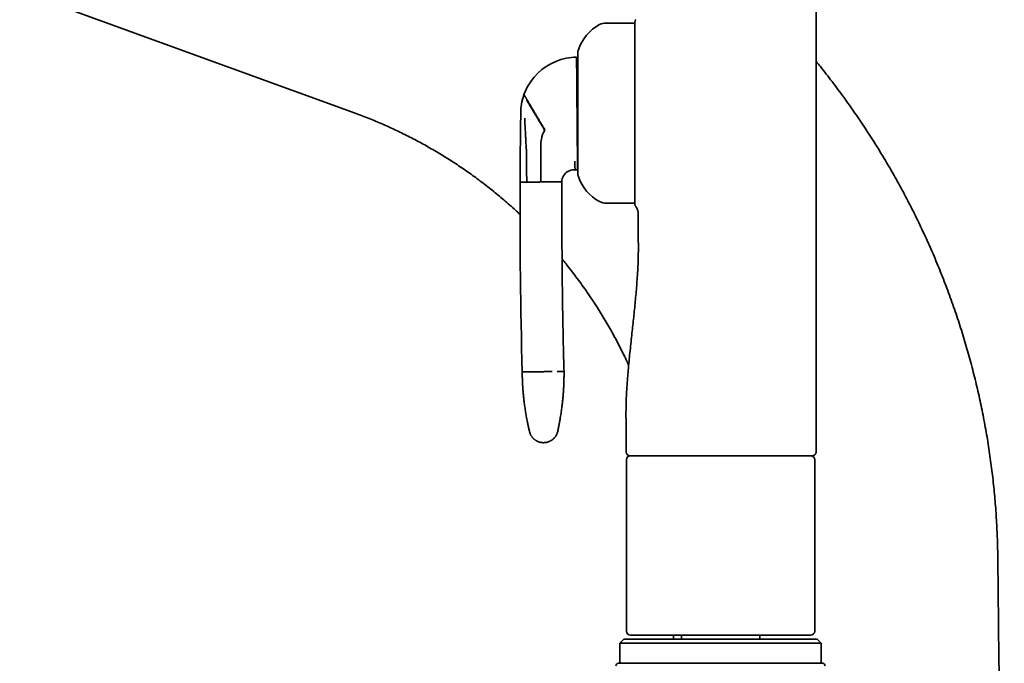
# Model space of a CAD drawing. Header units: millimetres. Extents: x 8 to 756, y 12 to 1057.
# Tile 16 of 28: x 63 to 185, y 849 to 929. Entities that reach past the tile are written whole.
import ezdxf

# ---------------------------------------------------------------- set-up
doc = ezdxf.new("R2010")
doc.units = ezdxf.units.MM

msp = doc.modelspace()

# ---------------------------------------------------------------- linework, layer by layer
at = {"color": 7, "linetype": 'Continuous', "lineweight": 35}
for p, q in [((161.9, 1021.78), (161.9, 902.38)), ((62.91, 932.15), (104.6, 916.97)), ((139.08, 928.18), (135.78, 928.18)), ((127.67, 911.4), (127.66, 912.9)), ((127.67, 911.15), (127.67, 911.4)), ((127.67, 911.15), (127.69, 908.42)), ((131.93, 909.93), (131.78, 909.93)), ((132.24, 909.93), (131.93, 909.93)), ((125.09, 908.39), (125.95, 908.4)), ((129.44, 908.43), (130.29, 908.44)), ((135.78, 905.78), (139.08, 905.78)), ((139.78, 904.49), (139.78, 902.38)), ((134.34, 893.36), (134.45, 893.18)), ((137.93, 887.06), (138.03, 886.84)), ((138.28, 877.38), (138.28, 874.88)), ((161.9, 877.38), (161.9, 874.88)), ((138.31, 873.88), (138.31, 852.58)), ((161.43, 874.38), (161.4, 874.38)), ((161.71, 852.58), (161.71, 873.88)), ((161.2, 852.08), (138.81, 852.08)), ((144.16, 851.58), (144.16, 852.08)), ((145.14, 852.08), (145.14, 851.58)), ((154.88, 851.58), (154.88, 852.08)), ((161.21, 852.08), (161.2, 852.08)), ((138.01, 851.58), (137.51, 851.08)), ((137.51, 851.08), (137.51, 848.58)), ((162.51, 851.08), (137.51, 851.08)), ((138.01, 851.58), (162.01, 851.58)), ((162.51, 851.08), (162.01, 851.58)), ((162.51, 848.58), (162.51, 851.08)), ((137.31, 848.58), (138.28, 848.58)), ((138.28, 848.58), (162.71, 848.58))]:
    msp.add_line(p, q, dxfattribs=at)
at = {"color": 7, "linetype": 'Continuous', "lineweight": 35, "flags": 128}
msp.add_lwpolyline([(161.9, 877.38), (161.9, 885.88), (161.9, 891.38), (161.9, 896.88), (161.9, 902.38)], dxfattribs=at)
at = {"color": 7, "linetype": 'Continuous', "lineweight": 35}
for centre, radius, start, end in [((137.56, 923.12), 5.5, 117.9351, 161.601), ((135.78, 926.48), 1.7, 90, 117.9351), ((139.08, 927.88), 0.3, 0, 90), ((132.18, 916.93), 7, 90.4713, 101.1463), ((133.48, 924.48), 1.2, 161.601, 180), ((132.18, 916.93), 7, 101.1463, 145.3668), ((133.13, 922.94), 1, 180.4713, 211.481), ((132.18, 916.93), 7, 145.3668, 160.4312), ((132.18, 916.93), 7, 161.0747, 179.489), ((132.18, 916.93), 7, 160.4312, 161.0747), ((854.21, 905.28), 729.12, 179.07952, 179.18889), ((854.21, 905.28), 729.12, 179.18889, 179.39181), ((131.66, 912.93), 4, 151.1937, 168.4594), ((854.21, 905.28), 729.12, 179.39181, 179.42566), ((131.66, 912.93), 4, 168.4594, 180.4713), ((854.21, 905.28), 729.12, 179.42566, 179.75553), ((133.23, 910.94), 1, 162.059, 180.4713), ((131.79, 908.43), 1.5, 119.5264, 179.7504), ((131.79, 908.43), 1.5, 90.4713, 119.5265), ((133.48, 909.48), 1.2, 180, 198.399), ((910.67, 905.56), 785.58, 179.79334, 181.51342), ((137.56, 910.84), 5.5, 198.399, 242.0649), ((135.78, 907.48), 1.7, 242.0649, 270), ((139.08, 906.08), 0.3, 270, 0), ((138.78, 874.88), 0.5, 180, 270), ((138.81, 873.88), 0.5, 90, 180), ((161.21, 873.88), 0.5, 0, 90), ((138.81, 852.58), 0.5, 180, 270), ((161.21, 852.58), 0.5, 270, 0), ((137.31, 848.28), 0.3, 90, 180), ((162.71, 848.28), 0.3, 0, 90)]:
    msp.add_arc(centre, radius, start, end, dxfattribs=at)
for points, knots in [([(139.48, 928.6), (139.47, 928.57), (139.44, 928.53), (139.4, 928.45), (139.38, 928.38), (139.38, 928.32), (139.38, 928.29)], [0, 0, 0, 0, 0.248339, 0.499998, 0.751658, 1, 1, 1, 1]), ([(139.38, 928.29), (139.38, 928.29), (139.38, 928.29), (139.38, 928.27), (139.38, 928.24), (139.38, 928.2), (139.38, 928.16), (139.38, 928.12), (139.38, 928.08), (139.38, 928.04), (139.38, 928), (139.38, 927.95), (139.38, 927.9), (139.38, 927.85), (139.38, 927.79), (139.38, 927.75), (139.38, 927.72), (139.38, 927.7), (139.38, 927.69), (139.38, 927.68), (139.38, 927.66), (139.38, 927.65), (139.38, 927.64), (139.38, 927.63), (139.38, 927.62), (139.38, 927.6), (139.38, 927.58), (139.38, 927.56), (139.38, 927.54), (139.38, 927.51), (139.38, 927.48), (139.38, 927.46), (139.38, 927.44), (139.38, 927.41), (139.38, 927.38), (139.38, 927.34), (139.38, 927.32), (139.38, 927.31)], [0, 0, 0, 0, 0.06134, 0.123894, 0.187796, 0.253045, 0.311431, 0.351101, 0.391933, 0.433942, 0.477143, 0.516459, 0.552029, 0.594929, 0.641068, 0.69045, 0.700126, 0.709918, 0.719825, 0.729847, 0.739985, 0.750218, 0.7534, 0.761358, 0.772067, 0.785527, 0.79917, 0.814811, 0.832451, 0.852088, 0.873724, 0.890361, 0.905965, 0.920919, 0.950138, 0.976499, 1, 1, 1, 1]), ([(139.38, 927.31), (139.38, 927.26), (139.38, 927.16), (139.38, 927), (139.38, 926.81), (139.38, 926.62), (139.38, 926.41), (139.38, 926.18), (139.38, 925.95), (139.38, 925.7), (139.38, 925.44), (139.38, 925.16), (139.38, 924.88), (139.38, 924.58), (139.38, 924.27), (139.38, 923.95), (139.38, 923.62), (139.38, 923.28), (139.38, 922.94), (139.38, 922.58), (139.38, 922.22), (139.38, 921.85), (139.38, 921.47), (139.38, 921.08), (139.38, 920.68), (139.38, 920.3), (139.38, 919.92), (139.38, 919.56), (139.38, 919.19), (139.38, 918.83), (139.38, 918.46), (139.38, 918.09), (139.38, 917.72), (139.38, 917.35), (139.38, 917.11), (139.38, 916.98)], [0, 0, 0, 0, 0.031375, 0.062714, 0.094064, 0.125474, 0.156664, 0.187806, 0.218946, 0.250132, 0.281291, 0.312387, 0.343464, 0.374572, 0.405838, 0.437026, 0.468183, 0.499357, 0.530262, 0.56116, 0.592097, 0.623122, 0.654282, 0.685625, 0.717197, 0.749042, 0.777028, 0.804977, 0.832919, 0.860883, 0.888898, 0.91649, 0.944187, 0.972015, 1, 1, 1, 1]), ([(139.38, 911.71), (139.38, 911.8), (139.38, 911.99), (139.38, 912.27), (139.38, 912.56), (139.38, 912.86), (139.38, 913.15), (139.38, 913.46), (139.38, 913.75), (139.38, 914.03), (139.38, 914.28), (139.38, 914.54), (139.38, 914.8), (139.38, 915.06), (139.38, 915.32), (139.38, 915.62), (139.38, 915.95), (139.38, 916.32), (139.38, 916.68), (139.38, 917.05), (139.38, 917.42), (139.38, 917.81), (139.38, 918.23), (139.38, 918.68), (139.38, 919.12), (139.38, 919.56), (139.38, 919.97), (139.38, 920.35), (139.38, 920.71), (139.38, 921.06), (139.38, 921.4), (139.38, 921.74), (139.38, 922.06), (139.38, 922.35), (139.38, 922.63), (139.38, 922.89), (139.38, 923.15), (139.38, 923.41), (139.38, 923.66), (139.38, 923.91), (139.38, 924.17), (139.38, 924.42), (139.38, 924.66), (139.38, 924.9), (139.38, 925.13), (139.38, 925.34), (139.38, 925.58), (139.38, 925.82), (139.38, 926.07), (139.38, 926.3), (139.38, 926.5), (139.38, 926.67), (139.38, 926.81), (139.38, 926.95), (139.38, 927.07), (139.38, 927.19), (139.38, 927.27), (139.38, 927.3), (139.38, 927.31)], [0, 0, 0, 0, 0.016754, 0.03348, 0.05019, 0.066901, 0.083625, 0.100377, 0.117896, 0.131833, 0.145754, 0.159669, 0.173586, 0.187512, 0.201456, 0.215427, 0.234702, 0.253937, 0.273152, 0.292371, 0.311614, 0.330905, 0.354523, 0.378085, 0.401632, 0.425203, 0.448839, 0.468526, 0.48817, 0.507793, 0.52742, 0.547073, 0.566776, 0.5833, 0.599793, 0.616267, 0.632736, 0.649215, 0.665716, 0.682255, 0.700016, 0.717743, 0.735454, 0.753166, 0.770896, 0.78866, 0.805675, 0.828671, 0.851645, 0.874635, 0.897677, 0.914428, 0.931151, 0.947861, 0.964572, 0.981298, 0.998054, 1, 1, 1, 1]), ([(132.12, 923.93), (132.12, 923.93), (132.12, 923.93), (132.12, 923.92), (132.12, 923.89), (132.12, 923.86), (132.12, 923.82), (132.12, 923.77), (132.13, 923.7), (132.13, 923.63), (132.13, 923.56), (132.13, 923.47), (132.13, 923.38), (132.13, 923.27), (132.13, 923.16), (132.13, 923.08), (132.13, 923.04)], [0, 0, 0, 0, 0.073002, 0.146004, 0.219247, 0.29249, 0.365493, 0.438497, 0.511753, 0.585009, 0.653897, 0.7228, 0.791687, 0.86112, 0.930569, 1, 1, 1, 1]), ([(132.28, 924.48), (132.28, 924.48), (132.28, 924.48), (132.28, 924.47), (132.28, 924.45), (132.28, 924.42), (132.28, 924.38), (132.28, 924.33), (132.28, 924.27), (132.28, 924.21), (132.28, 924.13), (132.28, 924.04), (132.28, 923.94), (132.28, 923.82), (132.28, 923.69), (132.28, 923.55), (132.28, 923.42), (132.28, 923.28), (132.28, 923.14), (132.28, 922.99), (132.28, 922.83), (132.28, 922.67), (132.28, 922.52), (132.28, 922.37), (132.28, 922.22), (132.28, 922.07), (132.28, 921.91), (132.28, 921.73), (132.28, 921.51), (132.28, 921.27), (132.28, 921.01), (132.28, 920.75), (132.28, 920.49), (132.28, 920.21), (132.28, 919.93), (132.28, 919.64), (132.28, 919.35), (132.28, 919.06), (132.28, 918.76), (132.28, 918.45), (132.28, 918.15), (132.28, 917.84), (132.28, 917.55), (132.28, 917.28), (132.28, 917.03), (132.28, 916.78), (132.28, 916.53), (132.28, 916.27), (132.28, 916.02), (132.28, 915.75), (132.28, 915.49), (132.28, 915.22), (132.28, 914.96), (132.28, 914.7), (132.28, 914.44), (132.28, 914.17), (132.28, 913.89), (132.28, 913.62), (132.28, 913.44), (132.28, 913.35)], [0, 0, 0, 0, 0.0131098, 0.0293095, 0.0455314, 0.0617939, 0.0792531, 0.0966784, 0.1140929, 0.1315194, 0.1489809, 0.1658195, 0.1851999, 0.204564, 0.2239433, 0.2433693, 0.2598354, 0.2762739, 0.292704, 0.3091452, 0.3256165, 0.3427389, 0.3564403, 0.3701269, 0.3838099, 0.3975003, 0.4112092, 0.4249479, 0.4444354, 0.4638806, 0.4833151, 0.5027711, 0.5222802, 0.5421842, 0.5620427, 0.5818896, 0.6017592, 0.6216852, 0.6415891, 0.6614476, 0.6812946, 0.7011641, 0.7210901, 0.7373339, 0.7535446, 0.7697405, 0.7859401, 0.802162, 0.8184245, 0.8358837, 0.853309, 0.8707235, 0.88815, 0.9056115, 0.9224537, 0.9418382, 0.9612031, 0.9805798, 1, 1, 1, 1]), ([(132.13, 923.04), (132.13, 922.99), (132.13, 922.88), (132.13, 922.7), (132.13, 922.51), (132.14, 922.32), (132.14, 922.12), (132.14, 921.89), (132.14, 921.66), (132.14, 921.41), (132.15, 921.14), (132.15, 920.87), (132.15, 920.59), (132.15, 920.32), (132.16, 920.05), (132.16, 919.8), (132.16, 919.56), (132.16, 919.32), (132.16, 919.08), (132.17, 918.83), (132.17, 918.57), (132.17, 918.31), (132.17, 918.04), (132.17, 917.77), (132.18, 917.49), (132.18, 917.21), (132.18, 917.03), (132.18, 916.93)], [0, 0, 0, 0, 0.049359, 0.098802, 0.144077, 0.189391, 0.234699, 0.279969, 0.326685, 0.373456, 0.42022, 0.466926, 0.509922, 0.552943, 0.595935, 0.62902, 0.662136, 0.69525, 0.728332, 0.761622, 0.794948, 0.828273, 0.86156, 0.896148, 0.930781, 0.965413, 1, 1, 1, 1]), ([(184.48, 861.33), (184.47, 861.72), (184.46, 862.51), (184.43, 863.7), (184.38, 864.89), (184.32, 866.08), (184.25, 867.26), (184.16, 868.44), (184.06, 869.61), (183.94, 870.78), (183.81, 871.97), (183.66, 873.16), (183.5, 874.35), (183.32, 875.55), (183.13, 876.75), (182.92, 877.94), (182.69, 879.14), (182.46, 880.33), (182.2, 881.52), (181.93, 882.71), (181.65, 883.89), (181.35, 885.08), (181.04, 886.25), (180.72, 887.41), (180.38, 888.56), (180.03, 889.71), (179.66, 890.87), (179.28, 892.02), (178.88, 893.18), (178.46, 894.34), (178.04, 895.49), (177.59, 896.63), (177.14, 897.77), (176.67, 898.91), (176.18, 900.03), (175.68, 901.15), (175.17, 902.26), (174.65, 903.37), (174.11, 904.46), (173.57, 905.54), (173.02, 906.61), (172.45, 907.66), (171.87, 908.72), (171.27, 909.78), (170.65, 910.83), (170.02, 911.88), (169.39, 912.92), (168.73, 913.95), (168.07, 914.97), (167.4, 915.98), (166.72, 916.98), (166.02, 917.97), (165.32, 918.96), (164.6, 919.93), (163.88, 920.89), (163.16, 921.83), (162.5, 922.67), (162.08, 923.19), (161.9, 923.4)], [0, 0, 0, 0, 0.017589, 0.035216, 0.052878, 0.070576, 0.088309, 0.105757, 0.123236, 0.140745, 0.158283, 0.176208, 0.194162, 0.212142, 0.230148, 0.248179, 0.266233, 0.28431, 0.302369, 0.320448, 0.338546, 0.356662, 0.374795, 0.392618, 0.410451, 0.428294, 0.446145, 0.464367, 0.482595, 0.500827, 0.519062, 0.537299, 0.555536, 0.573773, 0.591967, 0.610157, 0.628343, 0.646522, 0.664694, 0.682533, 0.700362, 0.71818, 0.735986, 0.754141, 0.772281, 0.790408, 0.808519, 0.826615, 0.844692, 0.862751, 0.880749, 0.898725, 0.916678, 0.934606, 0.952508, 0.970062, 0.987589, 1, 1, 1, 1]), ([(125.59, 919.28), (125.59, 919.28), (125.59, 919.28), (125.6, 919.26), (125.62, 919.22), (125.65, 919.18), (125.68, 919.12), (125.72, 919.05), (125.76, 918.98), (125.81, 918.91), (125.86, 918.82), (125.9, 918.75), (125.92, 918.72)], [0, 0, 0, 0, 0.107507, 0.217042, 0.328269, 0.440812, 0.554261, 0.643749, 0.733301, 0.822683, 0.911662, 1, 1, 1, 1]), ([(125.9, 918.64), (125.92, 918.6), (125.96, 918.53), (126.03, 918.42), (126.1, 918.29), (126.18, 918.16), (126.27, 918.02), (126.35, 917.87), (126.45, 917.72), (126.54, 917.56), (126.63, 917.41), (126.73, 917.25), (126.82, 917.08), (126.92, 916.92), (127.03, 916.75), (127.13, 916.57), (127.23, 916.4), (127.34, 916.22), (127.45, 916.04), (127.55, 915.86), (127.66, 915.69), (127.76, 915.52), (127.86, 915.35), (127.96, 915.19), (128.05, 915.02), (128.12, 914.91), (128.15, 914.86)], [0, 0, 0, 0, 0.057489, 0.114382, 0.170521, 0.225754, 0.279935, 0.332933, 0.384631, 0.430792, 0.475719, 0.519364, 0.561692, 0.602687, 0.642349, 0.680695, 0.717762, 0.75361, 0.788377, 0.822146, 0.85499, 0.885185, 0.914705, 0.943628, 0.972034, 1, 1, 1, 1]), ([(125.92, 918.72), (125.94, 918.68), (125.98, 918.61), (126.05, 918.49), (126.12, 918.37), (126.2, 918.23), (126.29, 918.09), (126.38, 917.93), (126.47, 917.78), (126.56, 917.62), (126.66, 917.46), (126.75, 917.3), (126.85, 917.13), (126.95, 916.96), (127.05, 916.79), (127.16, 916.62), (127.26, 916.44), (127.37, 916.26), (127.47, 916.08), (127.58, 915.9), (127.68, 915.73), (127.78, 915.55), (127.88, 915.39), (127.98, 915.22), (128.08, 915.06), (128.14, 914.95), (128.17, 914.9)], [0, 0, 0, 0, 0.058368, 0.115984, 0.172697, 0.228365, 0.282858, 0.336059, 0.387866, 0.434063, 0.478969, 0.522552, 0.564791, 0.605683, 0.64524, 0.683487, 0.720466, 0.756232, 0.790852, 0.824401, 0.856965, 0.886848, 0.916015, 0.944544, 0.972514, 1, 1, 1, 1]), ([(104.6, 916.97), (104.89, 916.86), (105.47, 916.65), (106.34, 916.31), (107.2, 915.96), (108.06, 915.59), (108.91, 915.21), (109.75, 914.83), (110.58, 914.43), (111.4, 914.01), (112.22, 913.58), (113.04, 913.14), (113.86, 912.68), (114.68, 912.21), (115.48, 911.72), (116.28, 911.22), (117.07, 910.71), (117.86, 910.18), (118.63, 909.65), (119.4, 909.1), (120.15, 908.54), (120.9, 907.97), (121.64, 907.39), (122.36, 906.79), (123.09, 906.18), (123.81, 905.56), (124.48, 904.96), (124.9, 904.56), (125.09, 904.39)], [0, 0, 0, 0, 0.038378, 0.076817, 0.115314, 0.153863, 0.192461, 0.230411, 0.2684, 0.306421, 0.344471, 0.383323, 0.422195, 0.461083, 0.499982, 0.538887, 0.577794, 0.616697, 0.655592, 0.694475, 0.733339, 0.772181, 0.810996, 0.849778, 0.888524, 0.928261, 0.967948, 1, 1, 1, 1]), ([(132.18, 916.93), (132.18, 916.84), (132.18, 916.66), (132.19, 916.38), (132.19, 916.1), (132.19, 915.81), (132.19, 915.51), (132.19, 915.2), (132.2, 914.9), (132.2, 914.6), (132.2, 914.31), (132.2, 914.02), (132.21, 913.74), (132.21, 913.47), (132.21, 913.21), (132.21, 912.96), (132.22, 912.71), (132.22, 912.47), (132.22, 912.23), (132.22, 911.99), (132.22, 911.77), (132.22, 911.55), (132.23, 911.35), (132.23, 911.16), (132.23, 910.99), (132.23, 910.88), (132.23, 910.83)], [0, 0, 0, 0, 0.034471, 0.068943, 0.103779, 0.138614, 0.178004, 0.217425, 0.256817, 0.297307, 0.337827, 0.37832, 0.418808, 0.459322, 0.499814, 0.541148, 0.582505, 0.623842, 0.67011, 0.716426, 0.762748, 0.809023, 0.856745, 0.904507, 0.952273, 1, 1, 1, 1]), ([(125.73, 914.98), (125.73, 915.11), (125.71, 915.37), (125.69, 915.83), (125.68, 916.17), (125.67, 916.37)], [0, 0, 0, 0, 0.275254, 0.554259, 1, 1, 1, 1]), ([(125.87, 912.55), (125.86, 912.77), (125.83, 913.22), (125.8, 913.85), (125.77, 914.43), (125.75, 914.8), (125.73, 914.98)], [0, 0, 0, 0, 0.27496, 0.553582, 0.775368, 1, 1, 1, 1]), ([(132.28, 913.35), (132.28, 913.28), (132.28, 913.13), (132.28, 912.91), (132.28, 912.7), (132.28, 912.49), (132.28, 912.29), (132.28, 912.1), (132.28, 911.92), (132.28, 911.77), (132.28, 911.62), (132.28, 911.47), (132.28, 911.33), (132.28, 911.17), (132.28, 911), (132.28, 910.82), (132.28, 910.65), (132.28, 910.5), (132.28, 910.35), (132.28, 910.21), (132.28, 910.08), (132.28, 909.97), (132.28, 909.86), (132.28, 909.77), (132.28, 909.69), (132.28, 909.63), (132.28, 909.57), (132.28, 909.53), (132.28, 909.5), (132.28, 909.49), (132.28, 909.48), (132.28, 909.48), (132.28, 909.48)], [0, 0, 0, 0, 0.032091, 0.064124, 0.096136, 0.128165, 0.160248, 0.193604, 0.220299, 0.246965, 0.273624, 0.300297, 0.327007, 0.353774, 0.391742, 0.429628, 0.467492, 0.505399, 0.543409, 0.582189, 0.620879, 0.659548, 0.69826, 0.737082, 0.775862, 0.814553, 0.853221, 0.891933, 0.930756, 0.962404, 0.993987, 1, 1, 1, 1]), ([(125.87, 912.55), (125.88, 912.52), (125.88, 912.47), (125.88, 912.4), (125.89, 912.34), (125.89, 912.29), (125.9, 912.25), (125.9, 912.2), (125.9, 912.17), (125.9, 912.16)], [0, 0, 0, 0, 0.186099, 0.372019, 0.56026, 0.673374, 0.784437, 0.892244, 1, 1, 1, 1]), ([(125.9, 912.16), (125.9, 911.92), (125.89, 911.46), (125.89, 910.76), (125.9, 910.01), (125.91, 909.23), (125.94, 908.68), (125.95, 908.4)], [0, 0, 0, 0, 0.185902, 0.372946, 0.560808, 0.781112, 1, 1, 1, 1]), ([(139.38, 907.33), (139.38, 907.33), (139.38, 907.39), (139.38, 907.5), (139.38, 907.65), (139.38, 907.82), (139.38, 908), (139.38, 908.18), (139.38, 908.37), (139.38, 908.57), (139.38, 908.78), (139.38, 909.01), (139.38, 909.24), (139.38, 909.49), (139.38, 909.74), (139.38, 909.99), (139.38, 910.27), (139.38, 910.59), (139.38, 910.95), (139.38, 911.32), (139.38, 911.58), (139.38, 911.71)], [0, 0, 0, 0, 0.006799, 0.056398, 0.1059, 0.155347, 0.20478, 0.25424, 0.303769, 0.353409, 0.406719, 0.459928, 0.513088, 0.56625, 0.619465, 0.672785, 0.723864, 0.792896, 0.861854, 0.930852, 1, 1, 1, 1]), ([(139.38, 911.7), (139.38, 911.67), (139.38, 911.53), (139.38, 911.3), (139.38, 910.99), (139.38, 910.67), (139.38, 910.34), (139.38, 910.01), (139.38, 909.69), (139.38, 909.38), (139.38, 909.09), (139.38, 908.8), (139.38, 908.53), (139.38, 908.26), (139.38, 908.01), (139.38, 907.78), (139.38, 907.56), (139.38, 907.35), (139.38, 907.15), (139.38, 906.97), (139.38, 906.8), (139.38, 906.7), (139.38, 906.65)], [0, 0, 0, 0, 0.01247, 0.058712, 0.104911, 0.151122, 0.204168, 0.257151, 0.310152, 0.363253, 0.416185, 0.469032, 0.521875, 0.574794, 0.627859, 0.680812, 0.733734, 0.786705, 0.840124, 0.893425, 0.946689, 1, 1, 1, 1]), ([(131.89, 911.01), (131.89, 910.95), (131.89, 910.83), (131.9, 910.66), (131.91, 910.52), (131.91, 910.38), (131.92, 910.27), (131.92, 910.17), (131.93, 910.1), (131.93, 910.04), (131.93, 909.99), (131.93, 909.96), (131.93, 909.94), (131.93, 909.93), (131.93, 909.93)], [0, 0, 0, 0, 0.095762, 0.191538, 0.287106, 0.382276, 0.477012, 0.571135, 0.644522, 0.717277, 0.789219, 0.860324, 0.930586, 1, 1, 1, 1]), ([(132.23, 910.83), (132.23, 910.8), (132.23, 910.73), (132.23, 910.63), (132.23, 910.53), (132.23, 910.43), (132.23, 910.33), (132.24, 910.25), (132.24, 910.18), (132.24, 910.11), (132.24, 910.06), (132.24, 910.01), (132.24, 909.98), (132.24, 909.95), (132.24, 909.94), (132.24, 909.94), (132.24, 909.93)], [0, 0, 0, 0, 0.054617, 0.109268, 0.182184, 0.255118, 0.328036, 0.401582, 0.475145, 0.548691, 0.623604, 0.698533, 0.773446, 0.848958, 0.924487, 1, 1, 1, 1]), ([(126.58, 908.41), (126.54, 908.41), (126.46, 908.41), (126.35, 908.41), (126.25, 908.4), (126.17, 908.4), (126.09, 908.4), (126.03, 908.4), (125.98, 908.4), (125.96, 908.4), (125.95, 908.4)], [0, 0, 0, 0, 0.131904, 0.262655, 0.391776, 0.518841, 0.643479, 0.765379, 0.884286, 1, 1, 1, 1]), ([(127.69, 908.42), (127.65, 908.42), (127.55, 908.42), (127.41, 908.41), (127.26, 908.41), (127.12, 908.41), (126.97, 908.41), (126.84, 908.41), (126.7, 908.41), (126.62, 908.41), (126.58, 908.41)], [0, 0, 0, 0, 0.1181763, 0.2391996, 0.3626777, 0.4881647, 0.6151703, 0.7431718, 0.8716291, 1, 1, 1, 1]), ([(128.81, 908.43), (128.77, 908.43), (128.69, 908.42), (128.55, 908.42), (128.41, 908.42), (128.27, 908.42), (128.13, 908.42), (127.98, 908.42), (127.84, 908.42), (127.74, 908.42), (127.69, 908.42)], [0, 0, 0, 0, 0.128371, 0.256828, 0.38483, 0.511835, 0.637322, 0.7608, 0.881824, 1, 1, 1, 1]), ([(129.44, 908.43), (129.43, 908.43), (129.4, 908.43), (129.35, 908.43), (129.29, 908.43), (129.22, 908.43), (129.13, 908.43), (129.04, 908.43), (128.93, 908.43), (128.85, 908.43), (128.81, 908.43)], [0, 0, 0, 0, 0.115714, 0.234621, 0.356521, 0.481159, 0.608224, 0.737345, 0.868096, 1, 1, 1, 1]), ([(130.29, 908.44), (130.29, 907.34), (130.28, 905.14), (130.29, 901.83), (130.32, 898.53), (130.35, 895.18), (130.4, 891.77), (130.47, 888.31), (130.53, 886.01), (130.56, 884.86)], [0, 0, 0, 0, 0.139996, 0.279997, 0.419999, 0.560002, 0.706671, 0.853338, 1, 1, 1, 1]), ([(139.38, 906.65), (139.38, 906.64), (139.38, 906.61), (139.38, 906.57), (139.38, 906.53), (139.38, 906.49), (139.38, 906.46), (139.38, 906.42), (139.38, 906.39), (139.38, 906.36), (139.38, 906.34), (139.38, 906.33), (139.38, 906.33), (139.38, 906.32), (139.38, 906.32), (139.38, 906.31), (139.38, 906.29), (139.38, 906.26), (139.38, 906.21), (139.38, 906.15), (139.38, 906.09), (139.38, 906.03), (139.38, 905.98), (139.38, 905.92), (139.38, 905.86), (139.38, 905.81), (139.38, 905.76), (139.38, 905.72), (139.38, 905.69), (139.38, 905.67), (139.38, 905.67), (139.38, 905.67)], [0, 0, 0, 0, 0.027054, 0.058263, 0.093627, 0.116413, 0.143465, 0.169855, 0.192954, 0.214919, 0.232757, 0.236747, 0.240454, 0.243877, 0.247018, 0.249875, 0.254612, 0.290004, 0.323992, 0.376182, 0.424682, 0.469497, 0.513623, 0.565941, 0.630026, 0.691193, 0.749502, 0.814444, 0.87786, 0.939667, 1, 1, 1, 1]), ([(139.38, 905.67), (139.38, 905.64), (139.38, 905.59), (139.4, 905.51), (139.44, 905.43), (139.47, 905.39), (139.48, 905.37)], [0, 0, 0, 0, 0.248342, 0.500003, 0.751662, 1, 1, 1, 1]), ([(139.48, 905.37), (139.51, 905.32), (139.57, 905.24), (139.64, 905.11), (139.7, 904.98), (139.74, 904.86), (139.76, 904.75), (139.78, 904.66), (139.78, 904.57), (139.78, 904.51), (139.78, 904.49)], [0, 0, 0, 0, 0.159596, 0.319731, 0.474612, 0.619535, 0.724681, 0.822074, 0.912989, 1, 1, 1, 1]), ([(138.28, 877.38), (138.28, 877.65), (138.28, 878.19), (138.26, 878.99), (138.26, 879.79), (138.27, 880.59), (138.29, 881.38), (138.33, 882.16), (138.37, 882.94), (138.43, 883.71), (138.5, 884.58), (138.58, 885.56), (138.69, 886.65), (138.8, 887.73), (138.92, 888.81), (139.03, 889.85), (139.14, 890.86), (139.24, 891.84), (139.34, 892.82), (139.44, 893.8), (139.53, 894.79), (139.61, 895.79), (139.68, 896.71), (139.73, 897.58), (139.77, 898.37), (139.79, 899.17), (139.8, 899.97), (139.8, 900.77), (139.78, 901.58), (139.78, 902.11), (139.78, 902.38)], [0, 0, 0, 0, 0.032087, 0.064132, 0.096112, 0.127997, 0.159757, 0.190826, 0.221771, 0.252588, 0.283275, 0.326914, 0.370361, 0.413658, 0.456854, 0.5, 0.539223, 0.578483, 0.617819, 0.657268, 0.696863, 0.736638, 0.776625, 0.808196, 0.839897, 0.871725, 0.903678, 0.935728, 0.967842, 1, 1, 1, 1]), ([(130.32, 898.83), (130.48, 898.63), (130.86, 898.17), (131.44, 897.43), (132.06, 896.62), (132.68, 895.78), (133.3, 894.92), (133.85, 894.1), (134.2, 893.57), (134.35, 893.34)], [0, 0, 0, 0, 0.1151314, 0.2626862, 0.4105751, 0.5658431, 0.721433, 0.8773216, 1, 1, 1, 1]), ([(134.35, 893.34), (134.46, 893.18), (134.74, 892.75), (135.18, 892.04), (135.69, 891.21), (136.18, 890.36), (136.64, 889.53), (137.09, 888.7), (137.51, 887.89), (137.84, 887.25), (138.01, 886.88), (138.06, 886.79)], [0, 0, 0, 0, 0.075598, 0.204611, 0.333792, 0.463123, 0.592589, 0.714763, 0.837026, 0.959363, 1, 1, 1, 1]), ([(138.03, 886.84), (138.07, 886.77), (138.26, 886.38), (138.45, 885.98), (138.59, 885.66)], [0, 0, 0, 0, 0.188489, 1, 1, 1, 1]), ([(125.36, 884.81), (125.36, 884.81), (125.37, 884.81), (125.39, 884.81), (125.43, 884.81), (125.48, 884.81), (125.55, 884.81), (125.63, 884.82), (125.72, 884.82), (125.82, 884.82), (125.94, 884.82), (126.07, 884.82), (126.17, 884.82), (126.22, 884.82)], [0, 0, 0, 0, 0.093098, 0.18629, 0.279559, 0.372891, 0.466269, 0.55968, 0.647768, 0.735857, 0.823934, 0.911986, 1, 1, 1, 1]), ([(125.36, 884.81), (125.36, 884.79), (125.36, 884.75), (125.36, 884.69), (125.36, 884.64), (125.36, 884.61), (125.37, 884.58), (125.37, 884.54), (125.37, 884.49), (125.37, 884.42), (125.37, 884.32), (125.37, 884.21), (125.38, 884.09), (125.38, 883.95), (125.39, 883.81), (125.39, 883.68), (125.4, 883.57), (125.4, 883.47), (125.41, 883.37), (125.41, 883.27), (125.42, 883.17), (125.42, 883.07), (125.43, 882.95), (125.44, 882.83), (125.45, 882.68), (125.46, 882.5), (125.48, 882.29), (125.5, 882.06), (125.52, 881.81), (125.55, 881.54), (125.58, 881.26), (125.62, 880.95), (125.66, 880.63), (125.71, 880.31), (125.76, 879.98), (125.81, 879.65), (125.87, 879.3), (125.94, 878.94), (126.01, 878.56), (126.09, 878.18), (126.18, 877.77), (126.24, 877.5), (126.28, 877.36)], [0, 0, 0, 0, 0.009664, 0.017572, 0.023725, 0.02812, 0.031077, 0.034085, 0.042133, 0.051526, 0.06446, 0.0793, 0.095245, 0.115328, 0.133829, 0.150748, 0.166084, 0.179836, 0.192004, 0.204161, 0.218806, 0.232079, 0.246908, 0.263294, 0.281236, 0.306802, 0.334983, 0.36578, 0.399194, 0.435223, 0.473156, 0.513611, 0.556588, 0.602085, 0.644834, 0.689588, 0.736343, 0.785097, 0.835845, 0.888582, 0.943303, 1, 1, 1, 1]), ([(126.84, 884.83), (126.8, 884.83), (126.72, 884.82), (126.62, 884.82), (126.52, 884.82), (126.43, 884.82), (126.36, 884.82), (126.3, 884.82), (126.25, 884.82), (126.23, 884.82), (126.22, 884.82)], [0, 0, 0, 0, 0.131904, 0.262655, 0.391776, 0.518841, 0.643479, 0.765379, 0.884286, 1, 1, 1, 1]), ([(126.84, 884.83), (126.89, 884.83), (126.97, 884.83), (127.1, 884.83), (127.24, 884.83), (127.38, 884.83), (127.53, 884.83), (127.67, 884.83), (127.82, 884.83), (127.91, 884.83), (127.96, 884.83)], [0, 0, 0, 0, 0.128371, 0.256828, 0.38483, 0.511835, 0.637322, 0.7608, 0.881824, 1, 1, 1, 1]), ([(129.08, 884.84), (129.04, 884.84), (128.95, 884.84), (128.82, 884.84), (128.68, 884.84), (128.54, 884.84), (128.39, 884.84), (128.25, 884.84), (128.1, 884.84), (128.01, 884.84), (127.96, 884.83)], [0, 0, 0, 0, 0.128371, 0.256828, 0.38483, 0.511835, 0.637322, 0.7608, 0.881824, 1, 1, 1, 1]), ([(129.71, 884.85), (129.76, 884.85), (129.86, 884.85), (130, 884.85), (130.12, 884.85), (130.22, 884.85), (130.32, 884.85), (130.39, 884.85), (130.45, 884.86), (130.5, 884.86), (130.53, 884.86), (130.55, 884.86), (130.56, 884.86), (130.56, 884.86)], [0, 0, 0, 0, 0.0933491, 0.1867404, 0.2801582, 0.3735866, 0.4670101, 0.5604131, 0.6484462, 0.7364343, 0.8243645, 0.912224, 1, 1, 1, 1]), ([(129.77, 877.39), (129.8, 877.54), (129.86, 877.84), (129.95, 878.27), (130.03, 878.69), (130.1, 879.09), (130.16, 879.47), (130.22, 879.83), (130.26, 880.17), (130.3, 880.49), (130.34, 880.79), (130.37, 881.08), (130.4, 881.35), (130.43, 881.61), (130.45, 881.84), (130.46, 882.06), (130.48, 882.25), (130.49, 882.42), (130.5, 882.56), (130.5, 882.68), (130.51, 882.8), (130.52, 882.9), (130.52, 883.02), (130.53, 883.18), (130.54, 883.4), (130.55, 883.67), (130.55, 883.95), (130.56, 884.17), (130.56, 884.31), (130.56, 884.4), (130.56, 884.49), (130.56, 884.6), (130.56, 884.72), (130.56, 884.81), (130.56, 884.86)], [0, 0, 0, 0, 0.061446, 0.120382, 0.176801, 0.230695, 0.282057, 0.330034, 0.375561, 0.418635, 0.459254, 0.498169, 0.534525, 0.56832, 0.599555, 0.62823, 0.654344, 0.677898, 0.695535, 0.711403, 0.725889, 0.740416, 0.755115, 0.769987, 0.805723, 0.842414, 0.879894, 0.917702, 0.927653, 0.938335, 0.950903, 0.965372, 0.981739, 1, 1, 1, 1]), ([(126.28, 877.36), (126.29, 877.32), (126.31, 877.22), (126.37, 877.09), (126.42, 876.97), (126.48, 876.86), (126.55, 876.77), (126.61, 876.68), (126.67, 876.61), (126.72, 876.56), (126.77, 876.51), (126.83, 876.46), (126.89, 876.41), (126.96, 876.35), (127.05, 876.29), (127.15, 876.23), (127.26, 876.18), (127.37, 876.13), (127.49, 876.09), (127.61, 876.06), (127.75, 876.03), (127.89, 876.01), (127.98, 876.01), (128.03, 876.01)], [0, 0, 0, 0, 0.062538, 0.121969, 0.177821, 0.229691, 0.277246, 0.320219, 0.358407, 0.391661, 0.419885, 0.448564, 0.48241, 0.521412, 0.565527, 0.614663, 0.668661, 0.717209, 0.768785, 0.823158, 0.880045, 0.939117, 1, 1, 1, 1]), ([(128.03, 876.01), (128.08, 876.01), (128.18, 876.02), (128.32, 876.04), (128.46, 876.06), (128.58, 876.1), (128.68, 876.14), (128.78, 876.18), (128.86, 876.22), (128.93, 876.26), (128.99, 876.3), (129.05, 876.34), (129.12, 876.38), (129.19, 876.44), (129.27, 876.51), (129.35, 876.59), (129.43, 876.69), (129.5, 876.78), (129.57, 876.89), (129.63, 877), (129.68, 877.12), (129.73, 877.25), (129.76, 877.35), (129.77, 877.39)], [0, 0, 0, 0, 0.0631408, 0.1231315, 0.1794938, 0.2318279, 0.2798124, 0.3231998, 0.361808, 0.3955102, 0.4242234, 0.4526219, 0.4862364, 0.5250412, 0.5689636, 0.6178787, 0.6715972, 0.7198469, 0.7710523, 0.8249728, 0.8813254, 0.9397872, 1, 1, 1, 1]), ([(138.78, 874.38), (138.78, 874.38), (138.78, 874.38), (138.8, 874.38), (138.82, 874.38), (138.85, 874.38), (138.89, 874.38), (138.94, 874.38), (139, 874.38), (139.06, 874.38), (139.12, 874.38), (139.19, 874.38), (139.26, 874.38), (139.34, 874.38), (139.43, 874.38), (139.54, 874.38), (139.67, 874.38), (139.84, 874.38), (140.02, 874.38), (140.22, 874.38), (140.42, 874.38), (140.64, 874.38), (140.87, 874.38), (141.1, 874.38), (141.35, 874.38), (141.6, 874.38), (141.87, 874.38), (142.16, 874.38), (142.46, 874.38), (142.78, 874.38), (143.1, 874.38), (143.44, 874.38), (143.75, 874.38), (144.05, 874.38), (144.32, 874.38), (144.6, 874.38), (144.89, 874.38), (145.18, 874.38), (145.48, 874.38), (145.78, 874.38), (146.1, 874.38), (146.42, 874.38), (146.74, 874.38), (147.07, 874.38), (147.39, 874.38), (147.75, 874.38), (148.15, 874.38), (148.59, 874.38), (149.03, 874.38), (149.33, 874.38), (149.48, 874.38)], [0, 0, 0, 0, 0.018782, 0.037534, 0.05627, 0.075006, 0.093757, 0.112537, 0.132098, 0.147643, 0.163172, 0.178695, 0.194219, 0.209753, 0.225307, 0.240887, 0.264869, 0.288803, 0.31272, 0.336651, 0.360628, 0.38493, 0.407946, 0.430934, 0.45392, 0.476934, 0.500001, 0.524447, 0.548842, 0.573219, 0.59761, 0.622049, 0.646219, 0.665038, 0.683837, 0.702629, 0.72143, 0.740254, 0.759118, 0.778926, 0.798699, 0.818457, 0.838215, 0.857992, 0.877804, 0.896855, 0.92264, 0.9484, 0.974174, 1, 1, 1, 1]), ([(150.11, 874.38), (150.21, 874.38), (150.42, 874.38), (150.74, 874.38), (150.95, 874.38), (151.06, 874.38)], [0, 0, 0, 0, 0.330398, 0.663605, 1, 1, 1, 1]), ([(151.06, 874.38), (151.2, 874.38), (151.46, 874.38), (151.87, 874.38), (152.27, 874.38), (152.67, 874.38), (153.07, 874.38), (153.48, 874.38), (153.88, 874.38), (154.15, 874.38), (154.28, 874.38)], [0, 0, 0, 0, 0.121472, 0.243617, 0.366609, 0.490616, 0.615801, 0.742325, 0.870341, 1, 1, 1, 1]), ([(154.28, 874.38), (154.33, 874.38), (154.43, 874.38), (154.57, 874.38), (154.71, 874.38), (154.84, 874.38), (154.96, 874.38), (155.09, 874.38), (155.26, 874.38), (155.46, 874.38), (155.69, 874.38), (155.84, 874.38), (155.91, 874.38)], [0, 0, 0, 0, 0.0882873, 0.1734226, 0.2554112, 0.3342594, 0.4099741, 0.4825631, 0.5640564, 0.7156024, 0.860873, 1, 1, 1, 1]), ([(155.91, 874.38), (156.03, 874.38), (156.27, 874.38), (156.61, 874.38), (156.94, 874.38), (157.27, 874.38), (157.58, 874.38), (157.89, 874.38), (158.19, 874.38), (158.47, 874.38), (158.74, 874.38), (159, 874.38), (159.25, 874.38), (159.48, 874.38), (159.71, 874.38), (159.92, 874.38), (160.12, 874.38), (160.3, 874.38), (160.47, 874.38), (160.63, 874.38), (160.77, 874.38), (160.9, 874.38), (161.02, 874.38), (161.12, 874.38), (161.21, 874.38), (161.28, 874.38), (161.33, 874.38), (161.37, 874.38), (161.4, 874.38), (161.4, 874.38), (161.4, 874.38)], [0, 0, 0, 0, 0.035651, 0.071269, 0.106904, 0.142607, 0.178428, 0.214416, 0.25062, 0.286228, 0.321766, 0.35728, 0.392815, 0.428418, 0.464133, 0.500005, 0.53586, 0.571562, 0.607158, 0.642693, 0.678211, 0.713759, 0.749381, 0.785577, 0.821559, 0.857376, 0.893078, 0.928716, 0.96434, 1, 1, 1, 1]), ([(161.43, 874.38), (161.43, 874.38), (161.44, 874.38), (161.46, 874.39), (161.48, 874.39), (161.5, 874.39), (161.52, 874.4), (161.54, 874.4), (161.56, 874.41), (161.58, 874.42), (161.6, 874.43), (161.64, 874.44), (161.67, 874.46), (161.71, 874.49), (161.75, 874.53), (161.79, 874.57), (161.81, 874.61), (161.83, 874.64), (161.85, 874.67), (161.87, 874.71), (161.88, 874.76), (161.89, 874.82), (161.89, 874.86), (161.89, 874.88)], [0, 0, 0, 0, 0.098868, 0.183318, 0.253512, 0.309763, 0.352739, 0.384032, 0.396547, 0.414802, 0.443112, 0.478801, 0.51891, 0.559063, 0.619222, 0.679425, 0.718607, 0.755565, 0.791524, 0.828238, 0.876003, 0.933767, 1, 1, 1, 1]), ([(185.28, 810.87), (185.28, 810.93), (185.27, 811.24), (185.26, 811.82), (185.25, 812.63), (185.23, 813.46), (185.22, 814.31), (185.2, 815.17), (185.18, 816.06), (185.17, 816.96), (185.15, 817.87), (185.13, 818.8), (185.11, 819.75), (185.1, 820.71), (185.08, 821.69), (185.06, 822.69), (185.04, 823.7), (185.02, 824.73), (185, 825.81), (184.97, 826.95), (184.95, 828.13), (184.92, 829.34), (184.9, 830.57), (184.88, 831.77), (184.86, 832.96), (184.84, 834.13), (184.82, 835.31), (184.79, 836.51), (184.77, 837.72), (184.75, 838.95), (184.73, 840.24), (184.71, 841.59), (184.69, 843), (184.67, 844.43), (184.65, 845.88), (184.63, 847.35), (184.61, 848.84), (184.59, 850.35), (184.57, 851.87), (184.56, 853.42), (184.54, 854.98), (184.52, 856.55), (184.51, 858.12), (184.49, 859.72), (184.48, 860.79), (184.48, 861.33)], [0, 0, 0, 0, 0.003087, 0.018675, 0.03457, 0.051107, 0.067965, 0.085143, 0.102643, 0.120463, 0.138603, 0.157065, 0.175848, 0.194952, 0.214377, 0.234123, 0.25419, 0.274579, 0.29529, 0.318442, 0.341983, 0.36591, 0.390225, 0.414928, 0.437721, 0.460835, 0.484268, 0.508023, 0.532097, 0.556492, 0.581207, 0.608765, 0.63671, 0.665043, 0.693764, 0.722873, 0.752371, 0.782257, 0.812531, 0.843194, 0.874246, 0.905121, 0.936372, 0.967998, 1, 1, 1, 1])]:
    msp.add_open_spline(points, degree=3, knots=knots, dxfattribs=at)
msp.add_open_spline([(149.48, 874.38), (149.58, 874.38), (149.79, 874.38), (150, 874.38), (150.11, 874.38)], degree=3, dxfattribs=at)

doc.saveas('drawing.dxf')
